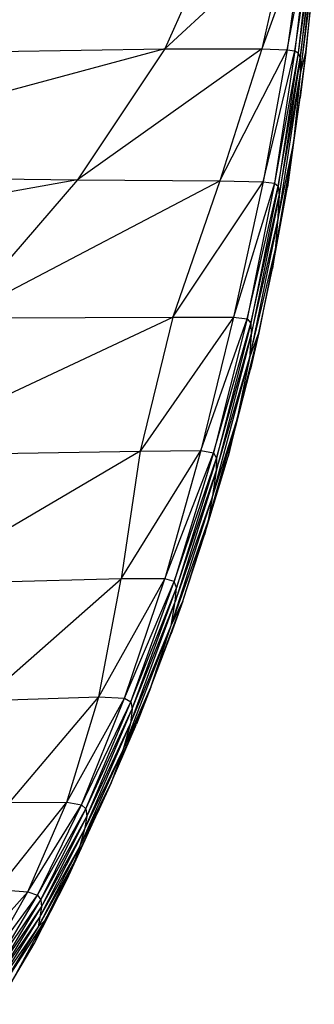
# Paper-space layout '_Posterior' of a CAD drawing. Header units: millimetres. Extents: x -674 to 124, y -13 to 1988.
# Tile 6 of 11: x -19 to -1, y 13 to 72. Entities that reach past the tile are written whole.
import ezdxf

# ---------------------------------------------------------------- set-up
doc = ezdxf.new("R2010")
doc.units = ezdxf.units.MM

psp = doc.layouts.new('_Posterior')

# ---------------------------------------------------------------- linework, layer by layer
at = {"color": 7, "linetype": 'Continuous', "lineweight": 25}
for p, q in [((-2.708, 77.635), (-10.154, 70.69)), ((-2.708, 77.635), (-4.287, 70.692)), ((-7.122, 77.576), (-10.154, 70.69)), ((-1.78, 77.598), (-4.287, 70.692)), ((-1.78, 77.598), (-2.738, 70.641)), ((-2.738, 70.641), (-1.461, 77.541)), ((-1.461, 77.541), (-2.272, 70.573)), ((-2.272, 70.573), (-1.28, 77.467)), ((-1.28, 77.467), (-2.072, 70.462)), ((-1.16, 77.319), (-2.072, 70.462)), ((-1.16, 77.319), (-1.966, 70.139)), ((-1.966, 70.139), (-1.104, 76.846)), ((-1.104, 76.846), (-1.949, 69.094)), ((-1.949, 69.094), (-1.1, 75.865)), ((-1.1, 75.865), (-1.624, 70.499)), ((-1.624, 70.499), (-1.228, 74.061)), ((-10.154, 70.69), (-39.002, 62.997)), ((-32.897, 70.336), (-10.154, 70.69)), ((-4.287, 70.692), (-15.452, 62.76)), ((-10.154, 70.69), (-15.452, 62.76)), ((-10.154, 70.69), (-4.287, 70.692)), ((-4.287, 70.692), (-6.836, 62.69)), ((-6.836, 62.69), (-2.738, 70.641)), ((-4.287, 70.692), (-2.738, 70.641)), ((-2.738, 70.641), (-4.203, 62.638)), ((-4.203, 62.638), (-2.272, 70.573)), ((-2.272, 70.573), (-3.52, 62.554)), ((-2.072, 70.462), (-3.52, 62.554)), ((-2.072, 70.462), (-3.299, 62.372)), ((-2.738, 70.641), (-2.272, 70.573)), ((-1.624, 70.499), (-2.391, 64.853)), ((-2.272, 70.573), (-2.072, 70.462)), ((-2.072, 70.462), (-1.966, 70.139)), ((-1.624, 70.499), (-1.951, 67.727)), ((-1.949, 69.094), (-1.624, 70.499)), ((-3.299, 62.372), (-1.966, 70.139)), ((-1.966, 70.139), (-3.226, 61.803)), ((-1.966, 70.139), (-1.949, 69.094)), ((-1.949, 69.094), (-3.327, 60.216)), ((-3.226, 61.803), (-1.949, 69.094)), ((-1.949, 69.094), (-2.391, 64.853)), ((-2.734, 62.308), (-1.951, 67.727)), ((-2.391, 64.853), (-1.951, 67.727)), ((-2.391, 64.853), (-3.47, 58.477)), ((-3.327, 60.216), (-2.391, 64.853)), ((-2.391, 64.853), (-2.734, 62.308)), ((-15.452, 62.76), (-56.398, 55.467)), ((-39.002, 62.997), (-15.452, 62.76)), ((-15.452, 62.76), (-22.672, 54.379)), ((-22.672, 54.379), (-6.836, 62.69)), ((-15.452, 62.76), (-6.836, 62.69)), ((-6.836, 62.69), (-9.684, 54.432)), ((-6.836, 62.69), (-4.203, 62.638)), ((-9.684, 54.432), (-4.203, 62.638)), ((-4.203, 62.638), (-6.008, 54.421)), ((-3.52, 62.554), (-6.008, 54.421)), ((-3.52, 62.554), (-5.179, 54.32)), ((-5.179, 54.32), (-3.299, 62.372)), ((-3.299, 62.372), (-4.958, 54.059)), ((-4.203, 62.638), (-3.52, 62.554)), ((-3.644, 57.382), (-2.734, 62.308)), ((-3.52, 62.554), (-3.299, 62.372)), ((-3.47, 58.477), (-2.734, 62.308)), ((-3.299, 62.372), (-3.226, 61.803)), ((-4.958, 54.059), (-3.226, 61.803)), ((-3.226, 61.803), (-4.921, 53.352)), ((-3.226, 61.803), (-3.327, 60.216)), ((-3.327, 60.216), (-5.024, 51.948)), ((-4.921, 53.352), (-3.327, 60.216)), ((-3.327, 60.216), (-3.47, 58.477)), ((-5.024, 51.948), (-3.47, 58.477)), ((-3.47, 58.477), (-4.467, 53.477)), ((-3.47, 58.477), (-3.644, 57.382)), ((-4.467, 53.477), (-3.644, 57.382)), ((-27.511, 46.049), (-9.684, 54.432)), ((-22.672, 54.379), (-9.684, 54.432)), ((-9.684, 54.432), (-11.663, 46.317)), ((-6.008, 54.421), (-11.663, 46.317)), ((-9.684, 54.432), (-6.008, 54.421)), ((-6.008, 54.421), (-7.99, 46.341)), ((-7.99, 46.341), (-5.179, 54.32)), ((-5.179, 54.32), (-7.22, 46.213)), ((-6.008, 54.421), (-5.179, 54.32)), ((-5.179, 54.32), (-4.958, 54.059)), ((-7.22, 46.213), (-4.958, 54.059)), ((-4.958, 54.059), (-7.032, 45.883)), ((-4.958, 54.059), (-4.921, 53.352)), ((-4.921, 53.352), (-7.043, 45.098)), ((-7.032, 45.883), (-4.921, 53.352)), ((-5.809, 48.096), (-4.467, 53.477)), ((-5.024, 51.948), (-4.467, 53.477)), ((-4.921, 53.352), (-5.024, 51.948)), ((-4.467, 53.477), (-4.972, 51.284)), ((-7.297, 43.481), (-5.024, 51.948)), ((-7.043, 45.098), (-5.024, 51.948)), ((-5.024, 51.948), (-5.809, 48.096)), ((-6.326, 45.979), (-4.972, 51.284)), ((-5.809, 48.096), (-4.972, 51.284)), ((-7.548, 41.998), (-5.809, 48.096)), ((-7.297, 43.481), (-5.809, 48.096)), ((-5.809, 48.096), (-6.326, 45.979)), ((-27.511, 46.049), (-11.663, 46.317)), ((-11.663, 46.317), (-25.385, 38.219)), ((-12.808, 38.576), (-7.99, 46.341)), ((-11.663, 46.317), (-12.808, 38.576)), ((-11.663, 46.317), (-7.99, 46.341)), ((-7.99, 46.341), (-10.167, 38.574)), ((-10.167, 38.574), (-7.22, 46.213)), ((-7.22, 46.213), (-9.599, 38.405)), ((-7.99, 46.341), (-7.22, 46.213)), ((-7.761, 41.23), (-6.326, 45.979)), ((-7.548, 41.998), (-6.326, 45.979)), ((-7.22, 46.213), (-7.032, 45.883)), ((-9.599, 38.405), (-7.032, 45.883)), ((-7.032, 45.883), (-9.462, 38.014)), ((-7.032, 45.883), (-7.043, 45.098)), ((-7.043, 45.098), (-9.527, 37.168)), ((-9.462, 38.014), (-7.043, 45.098)), ((-7.043, 45.098), (-7.297, 43.481)), ((-9.789, 35.732), (-7.297, 43.481)), ((-9.527, 37.168), (-7.297, 43.481)), ((-7.297, 43.481), (-7.548, 41.998)), ((-9.789, 35.732), (-7.548, 41.998)), ((-9.074, 37.215), (-7.548, 41.998)), ((-7.548, 41.998), (-7.761, 41.23)), ((-9.074, 37.215), (-7.761, 41.23)), ((-12.808, 38.576), (-25.385, 38.219)), ((-21.185, 31.186), (-12.808, 38.576)), ((-14.155, 31.407), (-12.808, 38.576)), ((-14.155, 31.407), (-10.167, 38.574)), ((-10.167, 38.574), (-12.808, 38.576)), ((-12.602, 31.334), (-10.167, 38.574)), ((-12.602, 31.334), (-9.599, 38.405)), ((-12.221, 31.118), (-9.599, 38.405)), ((-9.599, 38.405), (-10.167, 38.574)), ((-9.462, 38.014), (-9.599, 38.405)), ((-12.221, 31.118), (-9.462, 38.014)), ((-12.134, 30.679), (-9.462, 38.014)), ((-9.527, 37.168), (-9.462, 38.014)), ((-12.255, 29.807), (-9.527, 37.168)), ((-12.134, 30.679), (-9.527, 37.168)), ((-11.017, 31.996), (-9.074, 37.215)), ((-9.074, 37.215), (-9.808, 35.19)), ((-9.789, 35.732), (-9.074, 37.215)), ((-9.789, 35.732), (-9.527, 37.168)), ((-12.718, 28.168), (-9.789, 35.732)), ((-12.255, 29.807), (-9.789, 35.732)), ((-11.017, 31.996), (-9.789, 35.732)), ((-11.017, 31.996), (-9.808, 35.19)), ((-13.413, 26.204), (-11.017, 31.996)), ((-12.718, 28.168), (-11.017, 31.996)), ((-11.017, 31.996), (-11.886, 29.75)), ((-21.185, 31.186), (-14.155, 31.407)), ((-19.58, 25.001), (-14.155, 31.407)), ((-16.115, 25.022), (-14.155, 31.407)), ((-16.115, 25.022), (-12.602, 31.334)), ((-15.221, 24.875), (-12.602, 31.334)), ((-15.221, 24.875), (-12.221, 31.118)), ((-14.951, 24.619), (-12.221, 31.118)), ((-14.155, 31.407), (-12.602, 31.334)), ((-12.602, 31.334), (-12.221, 31.118)), ((-12.221, 31.118), (-12.134, 30.679)), ((-14.951, 24.619), (-12.134, 30.679)), ((-14.898, 24.164), (-12.134, 30.679)), ((-12.134, 30.679), (-12.255, 29.807)), ((-15.037, 23.367), (-12.255, 29.807)), ((-14.898, 24.164), (-12.255, 29.807)), ((-13.413, 26.204), (-11.886, 29.75)), ((-12.255, 29.807), (-12.718, 28.168)), ((-15.344, 22.292), (-12.718, 28.168)), ((-15.037, 23.367), (-12.718, 28.168)), ((-12.718, 28.168), (-13.413, 26.204)), ((-13.413, 26.204), (-15.632, 21.432)), ((-15.344, 22.292), (-13.413, 26.204)), ((-13.413, 26.204), (-14.236, 24.373)), ((-20.322, 19.728), (-16.115, 25.022)), ((-19.58, 25.001), (-16.115, 25.022)), ((-18.469, 19.591), (-16.115, 25.022)), ((-18.469, 19.591), (-15.221, 24.875)), ((-17.882, 19.382), (-15.221, 24.875)), ((-17.882, 19.382), (-14.951, 24.619)), ((-17.673, 19.1), (-14.951, 24.619)), ((-16.115, 25.022), (-15.221, 24.875)), ((-15.221, 24.875), (-14.951, 24.619)), ((-14.951, 24.619), (-14.898, 24.164)), ((-17.673, 19.1), (-14.898, 24.164)), ((-17.636, 18.673), (-14.898, 24.164)), ((-16.076, 20.363), (-14.236, 24.373)), ((-15.632, 21.432), (-14.236, 24.373)), ((-14.898, 24.164), (-15.037, 23.367)), ((-17.733, 18.064), (-15.037, 23.367)), ((-17.636, 18.673), (-15.037, 23.367)), ((-15.037, 23.367), (-15.344, 22.292)), ((-15.344, 22.292), (-17.852, 17.461)), ((-17.733, 18.064), (-15.344, 22.292)), ((-15.344, 22.292), (-15.632, 21.432)), ((-15.632, 21.432), (-17.852, 17.461)), ((-15.632, 21.432), (-17.445, 17.857)), ((-18.08, 16.444), (-16.076, 20.363)), ((-17.445, 17.857), (-16.076, 20.363)), ((-20.322, 19.728), (-18.469, 19.591)), ((-22.223, 15.421), (-18.469, 19.591)), ((-20.991, 15.165), (-18.469, 19.591)), ((-20.991, 15.165), (-17.882, 19.382)), ((-20.55, 14.904), (-17.882, 19.382)), ((-18.469, 19.591), (-17.882, 19.382)), ((-17.882, 19.382), (-17.673, 19.1)), ((-20.55, 14.904), (-17.673, 19.1)), ((-20.392, 14.606), (-17.673, 19.1)), ((-20.392, 14.606), (-17.636, 18.673)), ((-20.38, 14.206), (-17.636, 18.673)), ((-17.636, 18.673), (-17.733, 18.064)), ((-17.673, 19.1), (-17.636, 18.673)), ((-20.492, 13.645), (-17.733, 18.064)), ((-20.38, 14.206), (-17.733, 18.064)), ((-17.733, 18.064), (-17.852, 17.461)), ((-17.445, 17.857), (-20.727, 12.774)), ((-17.852, 17.461), (-20.727, 12.774)), ((-17.852, 17.461), (-20.492, 13.645)), ((-17.445, 17.857), (-19.459, 14.119)), ((-17.445, 17.857), (-18.08, 16.444)), ((-17.852, 17.461), (-17.445, 17.857)), ((-20.07, 13.08), (-18.08, 16.444)), ((-19.459, 14.119), (-18.08, 16.444))]:
    psp.add_line(p, q, dxfattribs=at)

doc.saveas('drawing.dxf')
